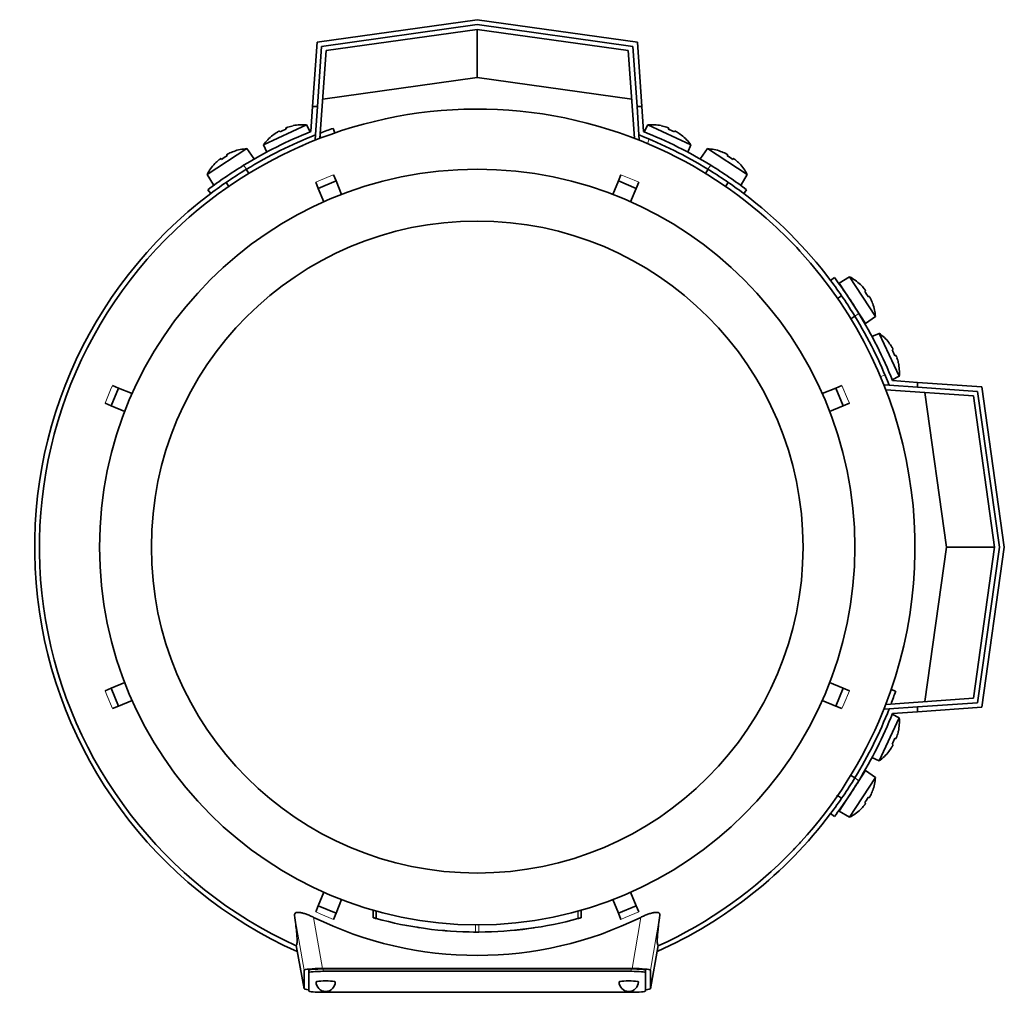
# Model space of a CAD drawing. Header units: millimetres. Extents: x 166 to 773, y -2383 to 1868.
# Tile 1 of 20: x 167 to 372, y -2383 to -2181. Entities that reach past the tile are written whole.
import ezdxf

# ---------------------------------------------------------------- set-up
doc = ezdxf.new("R2010")
doc.units = ezdxf.units.MM
for name, color, linetype in [('LOW_134-11', 7, 'Continuous'), ('M5X8_UNI7687', 7, 'Continuous'), ('VSI134_DIFFUSORE', 7, 'Continuous'), ('VSI134_FILTRO_A', 7, 'Continuous'), ('VSI134_FILTRO_B', 7, 'Continuous'), ('VSI134_TERMINALE', 7, 'Continuous'), ('VSI134_TESTATA', 7, 'Continuous')]:
    doc.layers.add(name, color=color, linetype=linetype)

# ---------------------------------------------------------------- blocks, each defined once
blk = doc.blocks.new('SE2')
at = {"layer": 'LOW_134-11', "color": 7, "linetype": 'Continuous', "lineweight": 35}
for p, q in [((262.01, -2183.32), (230.6, -2187.73)), ((293.42, -2187.73), (262.01, -2183.32)), ((230.6, -2187.73), (229.32, -2205.94)), ((294.69, -2205.94), (293.42, -2187.73)), ((228.3, -2206.24), (228.37, -2205.24)), ((228.52, -2206.25), (228.3, -2206.24)), ((295.71, -2206.24), (295.49, -2206.25)), ((295.64, -2205.24), (295.71, -2206.24)), ((346.64, -2257.16), (347.64, -2257.23)), ((365.15, -2259.46), (346.93, -2258.19)), ((369.56, -2290.87), (365.15, -2259.46)), ((365.15, -2322.28), (369.56, -2290.87)), ((346.93, -2323.56), (365.15, -2322.28)), ((347.64, -2324.51), (346.64, -2324.58))]:
    blk.add_line(p, q, dxfattribs=at)
at = {"layer": 'M5X8_UNI7687', "color": 7, "linetype": 'Continuous', "lineweight": 35}
for p, q in [((217.6, -2207.31), (226.54, -2203.14)), ((222.2, -2203.84), (222.27, -2204.03)), ((223.77, -2203.31), (223.76, -2203.33)), ((227.27, -2204.6), (226.54, -2203.14)), ((297.47, -2203.14), (296.74, -2204.6)), ((297.47, -2203.14), (306.41, -2207.31)), ((300.24, -2203.31), (300.25, -2203.33)), ((301.81, -2203.84), (301.74, -2204.03)), ((219.53, -2205.31), (219.51, -2205.29)), ((220.92, -2204.44), (221.02, -2204.61)), ((303.09, -2204.44), (302.99, -2204.61)), ((304.5, -2205.29), (304.48, -2205.31)), ((214.13, -2208.09), (205.86, -2213.46)), ((215.55, -2210.15), (214.13, -2208.09)), ((217.6, -2207.31), (218.25, -2208.81)), ((305.76, -2208.81), (306.41, -2207.31)), ((309.88, -2208.09), (308.46, -2210.15)), ((318.15, -2213.46), (309.88, -2208.09)), ((208.74, -2210.16), (208.87, -2210.32)), ((209.93, -2209.38), (210.03, -2209.56)), ((211.41, -2208.67), (211.41, -2208.64)), ((312.6, -2208.67), (312.6, -2208.64)), ((314.08, -2209.38), (313.98, -2209.56)), ((315.27, -2210.16), (315.14, -2210.32)), ((207.49, -2211.21), (207.47, -2211.2)), ((214.56, -2213.22), (214.01, -2212.38)), ((310, -2212.38), (309.45, -2213.22)), ((316.54, -2211.2), (316.52, -2211.21)), ((205.86, -2213.46), (207.16, -2215.6)), ((316.85, -2215.6), (318.15, -2213.46)), ((209.82, -2215.11), (210.37, -2215.94)), ((313.65, -2215.94), (314.19, -2215.11)), ((339.41, -2234.72), (337.28, -2236.03)), ((344.78, -2242.99), (339.41, -2234.72)), ((337.28, -2236.03), (342.73, -2244.41)), ((341.66, -2236.36), (341.67, -2236.33)), ((337.77, -2238.69), (336.93, -2239.23)), ((342.72, -2237.61), (342.56, -2237.73)), ((343.49, -2238.8), (343.31, -2238.9)), ((344.21, -2240.27), (344.23, -2240.27)), ((339.66, -2243.42), (340.5, -2242.88)), ((342.73, -2244.41), (344.78, -2242.99)), ((345.57, -2246.47), (344.07, -2247.11)), ((345.57, -2246.47), (349.74, -2255.4)), ((347.58, -2248.37), (347.57, -2248.4)), ((348.44, -2249.78), (348.26, -2249.88)), ((349.04, -2251.07), (348.85, -2251.14)), ((349.54, -2252.63), (349.57, -2252.63)), ((348.27, -2256.13), (349.74, -2255.4)), ((349.74, -2326.34), (345.57, -2335.28)), ((349.74, -2326.34), (348.27, -2325.61)), ((349.57, -2329.11), (349.54, -2329.12)), ((349.04, -2330.67), (348.85, -2330.6)), ((348.44, -2331.96), (348.26, -2331.86)), ((344.07, -2334.63), (345.57, -2335.28)), ((347.58, -2333.37), (347.57, -2333.35)), ((342.73, -2337.33), (337.28, -2345.72)), ((344.78, -2338.75), (342.73, -2337.33)), ((339.41, -2347.02), (344.78, -2338.75)), ((340.5, -2338.86), (339.59, -2338.27)), ((344.21, -2341.47), (344.23, -2341.47)), ((336.89, -2342.48), (337.77, -2343.06)), ((343.49, -2342.94), (343.31, -2342.85)), ((341.66, -2345.39), (341.67, -2345.41)), ((342.72, -2344.13), (342.56, -2344.01)), ((337.28, -2345.72), (339.41, -2347.02))]:
    blk.add_line(p, q, dxfattribs=at)
for centre, radius, start, end in [((225.74, -2213.11), 10, 85.4586, 101.4084), ((298.27, -2213.11), 10, 78.5916, 94.5414), ((225.74, -2213.11), 10, 128.5916, 144.5414), ((298.27, -2213.11), 10, 35.4586, 51.4084), ((214.73, -2218.08), 10, 93.4586, 109.4084), ((309.28, -2218.08), 10, 70.5916, 86.5414), ((214.73, -2218.08), 10, 136.5916, 152.5414), ((214.14, -2211.66), 0.5, 123, 146.6899), ((309.87, -2211.66), 0.5, 33.3101, 57), ((309.28, -2218.08), 10, 27.4586, 43.4084), ((209.11, -2214.93), 0.5, 99.1315, 123), ((314.9, -2214.93), 0.5, 57, 79.9062), ((334.8, -2243.6), 10, 46.5916, 62.5414), ((337.95, -2237.98), 0.5, 9.1315, 33), ((334.8, -2243.6), 10, 3.4586, 19.4084), ((341.22, -2243.01), 0.5, 33, 56.6899), ((339.77, -2254.61), 10, 38.5916, 54.5414), ((339.77, -2254.61), 10, 355.4586, 11.4084), ((339.77, -2327.13), 10, 348.5916, 4.5414), ((339.77, -2327.13), 10, 305.4586, 321.4084), ((341.22, -2338.73), 0.5, 303.3101, 327), ((334.8, -2338.15), 10, 340.5916, 356.5414), ((337.95, -2343.77), 0.5, 327, 349.9062), ((334.8, -2338.15), 10, 297.4586, 313.4084)]:
    blk.add_arc(centre, radius, start, end, dxfattribs=at)
for centre, major_axis, ratio, start_param, end_param in [((224.81, -2211.11), (8.39, 3.91), 0.811251, 1.49595, 1.645642), ((225.74, -2213.1), (9.06, 4.23), 0.996195, 1.335108, 1.449667), ((298.27, -2213.1), (-9.06, 4.23), 0.996195, 4.833518, 4.948078), ((299.2, -2211.11), (8.39, -3.91), 0.811251, 1.49595, 1.645642), ((225.74, -2213.1), (-9.06, -4.23), 0.996195, 4.833518, 4.948078), ((298.27, -2213.1), (9.06, -4.23), 0.996195, 1.335108, 1.449667), ((214.72, -2218.06), (-8.39, -5.45), 0.996195, 4.833518, 4.948078), ((213.53, -2216.22), (7.77, 5.04), 0.811251, 1.49595, 1.645642), ((214.72, -2218.06), (8.39, 5.45), 0.996195, 1.335108, 1.449667), ((309.29, -2218.06), (-8.39, 5.45), 0.996195, 4.833518, 4.948078), ((310.48, -2216.22), (7.77, -5.04), 0.811251, 1.49595, 1.645642), ((309.29, -2218.06), (8.39, -5.45), 0.996195, 1.335108, 1.449667), ((334.81, -2243.59), (-5.45, 8.39), 0.996195, 4.833518, 4.948078), ((336.65, -2242.39), (5.04, -7.77), 0.811251, 1.49595, 1.645642), ((334.81, -2243.59), (5.45, -8.39), 0.996195, 1.335108, 1.449667), ((339.78, -2254.61), (-4.23, 9.06), 0.996195, 4.833518, 4.948078), ((341.77, -2253.68), (3.91, -8.39), 0.811251, 1.49595, 1.645642), ((339.78, -2254.61), (4.23, -9.06), 0.996195, 1.335108, 1.449667), ((339.78, -2327.14), (4.23, 9.06), 0.996195, 4.833518, 4.948078), ((341.77, -2328.07), (-3.91, -8.39), 0.811251, 1.49595, 1.645642), ((339.78, -2327.14), (-4.23, -9.06), 0.996195, 1.335108, 1.449667), ((334.81, -2338.15), (5.45, 8.39), 0.996195, 4.833518, 4.948078), ((336.65, -2339.35), (-5.04, -7.77), 0.811251, 1.49595, 1.645642), ((334.81, -2338.15), (-5.45, -8.39), 0.996195, 1.335108, 1.449667)]:
    blk.add_ellipse(centre, major_axis=major_axis, ratio=ratio, start_param=start_param, end_param=end_param, dxfattribs=at)
for points in [[(222.66, -2203.63), (222.64, -2203.63), (222.61, -2203.64), (222.56, -2203.66), (222.52, -2203.67), (222.48, -2203.69), (222.44, -2203.71), (222.4, -2203.72), (222.36, -2203.74), (222.33, -2203.75), (222.3, -2203.77), (222.27, -2203.78), (222.25, -2203.79), (222.23, -2203.8), (222.22, -2203.81), (222.21, -2203.82), (222.2, -2203.83), (222.2, -2203.83), (222.2, -2203.84)], [(301.81, -2203.84), (301.81, -2203.83), (301.81, -2203.83), (301.8, -2203.82), (301.79, -2203.81), (301.78, -2203.8), (301.76, -2203.79), (301.74, -2203.78), (301.71, -2203.77), (301.68, -2203.75), (301.65, -2203.74), (301.61, -2203.72), (301.57, -2203.71), (301.53, -2203.69), (301.49, -2203.67), (301.45, -2203.66), (301.41, -2203.64), (301.37, -2203.63), (301.36, -2203.63)], [(220.92, -2204.44), (220.92, -2204.44), (220.91, -2204.43), (220.9, -2204.43), (220.89, -2204.43), (220.87, -2204.44), (220.85, -2204.44), (220.83, -2204.45), (220.8, -2204.46), (220.77, -2204.48), (220.74, -2204.49), (220.7, -2204.51), (220.67, -2204.53), (220.63, -2204.55), (220.59, -2204.57), (220.55, -2204.6), (220.51, -2204.62), (220.48, -2204.64), (220.47, -2204.65)], [(303.55, -2204.65), (303.53, -2204.64), (303.5, -2204.62), (303.46, -2204.6), (303.42, -2204.57), (303.38, -2204.55), (303.34, -2204.53), (303.31, -2204.51), (303.27, -2204.49), (303.24, -2204.48), (303.21, -2204.46), (303.18, -2204.45), (303.16, -2204.44), (303.14, -2204.44), (303.12, -2204.43), (303.11, -2204.43), (303.1, -2204.43), (303.1, -2204.44), (303.09, -2204.44)], [(208.74, -2210.16), (208.74, -2210.16), (208.74, -2210.15), (208.73, -2210.15), (208.72, -2210.16), (208.7, -2210.16), (208.68, -2210.17), (208.66, -2210.18), (208.63, -2210.2), (208.61, -2210.22), (208.57, -2210.24), (208.54, -2210.26), (208.51, -2210.29), (208.47, -2210.31), (208.44, -2210.34), (208.4, -2210.37), (208.37, -2210.4), (208.34, -2210.42), (208.32, -2210.43)], [(210.35, -2209.11), (210.34, -2209.12), (210.3, -2209.14), (210.26, -2209.16), (210.22, -2209.18), (210.18, -2209.2), (210.15, -2209.22), (210.11, -2209.24), (210.08, -2209.26), (210.04, -2209.28), (210.02, -2209.3), (209.99, -2209.32), (209.97, -2209.33), (209.96, -2209.35), (209.94, -2209.36), (209.94, -2209.37), (209.93, -2209.38), (209.93, -2209.38), (209.93, -2209.38)], [(314.08, -2209.38), (314.08, -2209.38), (314.08, -2209.38), (314.07, -2209.37), (314.07, -2209.36), (314.06, -2209.35), (314.04, -2209.33), (314.02, -2209.32), (314, -2209.3), (313.97, -2209.28), (313.94, -2209.26), (313.9, -2209.24), (313.87, -2209.22), (313.83, -2209.2), (313.79, -2209.18), (313.75, -2209.16), (313.71, -2209.14), (313.68, -2209.12), (313.66, -2209.11)], [(315.69, -2210.43), (315.67, -2210.42), (315.65, -2210.4), (315.61, -2210.37), (315.57, -2210.34), (315.54, -2210.31), (315.5, -2210.29), (315.47, -2210.26), (315.44, -2210.24), (315.41, -2210.22), (315.38, -2210.2), (315.35, -2210.18), (315.33, -2210.17), (315.31, -2210.16), (315.3, -2210.16), (315.28, -2210.15), (315.27, -2210.15), (315.27, -2210.16), (315.27, -2210.16)], [(342.72, -2237.61), (342.72, -2237.61), (342.72, -2237.6), (342.72, -2237.59), (342.72, -2237.58), (342.71, -2237.57), (342.7, -2237.55), (342.69, -2237.53), (342.68, -2237.5), (342.66, -2237.47), (342.64, -2237.44), (342.62, -2237.41), (342.59, -2237.37), (342.57, -2237.34), (342.54, -2237.3), (342.51, -2237.27), (342.48, -2237.23), (342.46, -2237.2), (342.45, -2237.19)], [(343.76, -2239.22), (343.76, -2239.2), (343.74, -2239.17), (343.72, -2239.13), (343.7, -2239.09), (343.68, -2239.05), (343.66, -2239.01), (343.63, -2238.98), (343.61, -2238.94), (343.59, -2238.91), (343.58, -2238.88), (343.56, -2238.86), (343.54, -2238.84), (343.53, -2238.82), (343.52, -2238.81), (343.51, -2238.8), (343.5, -2238.8), (343.49, -2238.8), (343.49, -2238.8)], [(348.44, -2249.78), (348.44, -2249.78), (348.44, -2249.78), (348.45, -2249.77), (348.44, -2249.76), (348.44, -2249.74), (348.43, -2249.72), (348.43, -2249.7), (348.41, -2249.67), (348.4, -2249.64), (348.38, -2249.61), (348.37, -2249.57), (348.35, -2249.53), (348.33, -2249.49), (348.3, -2249.46), (348.28, -2249.42), (348.26, -2249.38), (348.24, -2249.35), (348.23, -2249.33)], [(349.25, -2251.52), (349.25, -2251.5), (349.23, -2251.47), (349.22, -2251.43), (349.2, -2251.38), (349.19, -2251.34), (349.17, -2251.3), (349.16, -2251.26), (349.14, -2251.23), (349.13, -2251.19), (349.11, -2251.16), (349.1, -2251.14), (349.08, -2251.11), (349.07, -2251.1), (349.06, -2251.08), (349.05, -2251.07), (349.05, -2251.07), (349.04, -2251.07), (349.04, -2251.07)], [(349.04, -2330.67), (349.04, -2330.67), (349.05, -2330.67), (349.05, -2330.67), (349.06, -2330.66), (349.07, -2330.65), (349.08, -2330.63), (349.1, -2330.61), (349.11, -2330.58), (349.13, -2330.55), (349.14, -2330.52), (349.16, -2330.48), (349.17, -2330.44), (349.19, -2330.4), (349.2, -2330.36), (349.22, -2330.32), (349.23, -2330.27), (349.25, -2330.24), (349.25, -2330.22)], [(348.23, -2332.41), (348.24, -2332.4), (348.26, -2332.37), (348.28, -2332.33), (348.3, -2332.29), (348.33, -2332.25), (348.35, -2332.21), (348.37, -2332.17), (348.38, -2332.14), (348.4, -2332.1), (348.41, -2332.07), (348.43, -2332.05), (348.43, -2332.02), (348.44, -2332), (348.44, -2331.99), (348.45, -2331.97), (348.44, -2331.97), (348.44, -2331.96), (348.44, -2331.96)], [(343.49, -2342.94), (343.49, -2342.94), (343.5, -2342.94), (343.51, -2342.94), (343.52, -2342.93), (343.53, -2342.92), (343.54, -2342.91), (343.56, -2342.89), (343.58, -2342.86), (343.59, -2342.83), (343.61, -2342.8), (343.63, -2342.77), (343.66, -2342.73), (343.68, -2342.69), (343.7, -2342.66), (343.72, -2342.62), (343.74, -2342.57), (343.76, -2342.54), (343.76, -2342.53)], [(342.45, -2344.55), (342.46, -2344.54), (342.48, -2344.51), (342.51, -2344.47), (342.54, -2344.44), (342.57, -2344.4), (342.59, -2344.37), (342.62, -2344.34), (342.64, -2344.3), (342.66, -2344.27), (342.68, -2344.24), (342.69, -2344.22), (342.7, -2344.2), (342.71, -2344.18), (342.72, -2344.16), (342.72, -2344.15), (342.72, -2344.14), (342.72, -2344.14), (342.72, -2344.13)]]:
    blk.add_open_spline(points, degree=3, dxfattribs=at)
at = {"layer": 'VSI134_DIFFUSORE', "color": 7, "linetype": 'Continuous', "lineweight": 35}
for start, end in [(335.6429, 336.5044), (316.2831, 317.7924)]:
    blk.add_arc((262.01, -2290.87), 91, start, end, dxfattribs=at)
at = {"layer": 'VSI134_FILTRO_A', "color": 7, "linetype": 'Continuous', "lineweight": 35}
for p, q in [((232.38, -2204.83), (232.05, -2203.88)), ((348.99, -2320.82), (348.05, -2320.5))]:
    blk.add_line(p, q, dxfattribs=at)
at = {"layer": 'VSI134_FILTRO_A', "color": 4, "linetype": 'Continuous', "lineweight": 9}
blk.add_line((229.56, -2205.85), (229.37, -2205.3), dxfattribs=at)
at = {"layer": 'VSI134_FILTRO_A', "color": 7, "linetype": 'Continuous', "lineweight": 35}
for start, end in [(109, 110.7573), (127.0241, 246.0068), (339.2424, 341), (293.9932, 322.9759)]:
    blk.add_arc((262.01, -2290.87), 92, start, end, dxfattribs=at)
at = {"layer": 'VSI134_FILTRO_B', "color": 7, "linetype": 'Continuous', "lineweight": 35}
blk.add_line((294.68, -2205.76), (294.62, -2205.92), dxfattribs=at)
at = {"layer": 'VSI134_FILTRO_B', "color": 4, "linetype": 'Continuous', "lineweight": 9}
for p, q in [((297.76, -2206.1), (297.4, -2207.04)), ((345.84, -2255.48), (346.77, -2255.12))]:
    blk.add_line(p, q, dxfattribs=at)
at = {"layer": 'VSI134_FILTRO_B', "color": 7, "linetype": 'Continuous', "lineweight": 35}
blk.add_arc((262.01, -2290.87), 92, 37.0241, 52.9759, dxfattribs=at)
at = {"layer": 'VSI134_TERMINALE', "color": 7, "linetype": 'Continuous', "lineweight": 35}
for p, q in [((228.71, -2185.98), (262.01, -2181.3)), ((262.01, -2181.3), (295.3, -2185.98)), ((262.01, -2182.31), (229.65, -2186.85)), ((294.36, -2186.85), (262.01, -2182.31)), ((262.01, -2193.32), (262.01, -2183.32)), ((227.78, -2199.32), (228.71, -2185.98)), ((229.65, -2186.85), (228.78, -2199.32)), ((295.23, -2199.32), (294.36, -2186.85)), ((295.3, -2185.98), (296.23, -2199.32)), ((262.01, -2193.32), (229.89, -2197.83)), ((294.12, -2197.83), (262.01, -2193.32)), ((227.41, -2204.54), (227.78, -2199.32)), ((227.78, -2199.32), (228.78, -2199.32)), ((228.37, -2205.24), (228.78, -2199.32)), ((295.64, -2205.24), (295.23, -2199.32)), ((295.23, -2199.32), (296.23, -2199.32)), ((296.6, -2204.54), (296.23, -2199.32)), ((206.01, -2216.62), (206.61, -2217.42)), ((317.4, -2217.42), (318.01, -2216.62)), ((336.26, -2234.87), (335.46, -2235.47)), ((347.64, -2257.23), (353.56, -2257.65)), ((348.33, -2256.28), (353.56, -2256.65)), ((353.56, -2256.65), (366.9, -2257.58)), ((353.56, -2256.65), (353.56, -2257.65)), ((366.9, -2257.58), (371.58, -2290.87)), ((366.02, -2258.52), (353.56, -2257.65)), ((359.56, -2290.87), (355.05, -2258.76)), ((370.57, -2290.87), (366.02, -2258.52)), ((355.05, -2322.99), (359.56, -2290.87)), ((359.56, -2290.87), (369.56, -2290.87)), ((366.02, -2323.22), (370.57, -2290.87)), ((371.58, -2290.87), (366.9, -2324.16)), ((347.64, -2324.51), (353.56, -2324.09)), ((348.33, -2325.46), (353.56, -2325.1)), ((353.56, -2324.09), (366.02, -2323.22)), ((353.56, -2324.09), (353.56, -2325.1)), ((366.9, -2324.16), (353.56, -2325.1)), ((335.46, -2346.27), (336.26, -2346.87))]:
    blk.add_line(p, q, dxfattribs=at)
at = {"layer": 'VSI134_TERMINALE', "color": 4, "linetype": 'Continuous', "lineweight": 9}
for p, q in [((213.45, -2211.55), (214.06, -2212.35)), ((309.95, -2212.35), (310.56, -2211.55)), ((341.33, -2242.32), (340.52, -2242.93)), ((340.52, -2338.82), (341.33, -2339.42))]:
    blk.add_line(p, q, dxfattribs=at)
at = {"layer": 'VSI134_TERMINALE', "color": 7, "linetype": 'Continuous', "lineweight": 35}
for radius, start, end in [(93, 111.8355, 121.4706), (92, 111.4458, 121.4101), (92, 58.5899, 68.5542), (93, 58.5294, 68.1645), (93, 121.4706, 127.0241), (92, 121.4101, 127.0241), (92, 52.9759, 58.5899), (93, 52.9759, 58.5294), (93, 31.4706, 37.0241), (92, 31.4101, 37.0241), (92, 21.4458, 31.4101), (93, 21.8355, 31.4706), (92, 328.5899, 338.5542), (93, 328.5294, 338.1645), (92, 322.9759, 328.5899), (93, 322.9759, 328.5294)]:
    blk.add_arc((262.01, -2290.87), radius, start, end, dxfattribs=at)
at = {"layer": 'VSI134_TESTATA', "color": 7, "linetype": 'Continuous', "lineweight": 35}
for p, q in [((225.73, -2207.42), (224.91, -2207.78)), ((232.13, -2213.51), (232.66, -2214.81)), ((291.35, -2214.81), (291.88, -2213.51)), ((228.97, -2216.34), (228.43, -2215.04)), ((228.97, -2216.34), (232.66, -2214.81)), ((230.13, -2219.14), (228.97, -2216.34)), ((232.66, -2214.81), (233.82, -2217.61)), ((290.19, -2217.61), (291.35, -2214.81)), ((291.35, -2214.81), (295.04, -2216.34)), ((295.04, -2216.34), (293.88, -2219.14)), ((295.58, -2215.04), (295.04, -2216.34)), ((186.17, -2257.3), (187.47, -2257.84)), ((336.54, -2257.84), (337.84, -2257.3)), ((185.94, -2261.53), (187.47, -2257.84)), ((187.47, -2257.84), (190.27, -2258.99)), ((333.74, -2258.99), (336.54, -2257.84)), ((336.54, -2257.84), (338.07, -2261.53)), ((185.94, -2261.53), (184.64, -2260.99)), ((188.74, -2262.69), (185.94, -2261.53)), ((338.07, -2261.53), (335.27, -2262.69)), ((339.37, -2260.99), (338.07, -2261.53)), ((184.64, -2320.75), (185.94, -2320.21)), ((185.94, -2320.21), (188.74, -2319.05)), ((187.47, -2323.91), (185.94, -2320.21)), ((335.27, -2319.05), (338.07, -2320.21)), ((338.07, -2320.21), (336.54, -2323.91)), ((338.07, -2320.21), (339.37, -2320.75)), ((190.27, -2322.75), (187.47, -2323.91)), ((336.54, -2323.91), (333.74, -2322.75)), ((187.47, -2323.91), (186.17, -2324.45)), ((337.84, -2324.45), (336.54, -2323.91)), ((339.72, -2338.22), (339.6, -2338.25)), ((336.87, -2342.61), (336.84, -2342.45)), ((228.97, -2365.4), (230.13, -2362.61)), ((293.88, -2362.61), (295.04, -2365.4)), ((228.43, -2366.7), (228.97, -2365.4)), ((232.66, -2366.93), (228.97, -2365.4)), ((233.82, -2364.14), (232.66, -2366.93)), ((291.35, -2366.93), (290.19, -2364.14)), ((295.04, -2365.4), (291.35, -2366.93)), ((295.04, -2365.4), (295.58, -2366.7)), ((232.66, -2366.93), (232.13, -2368.23)), ((240.35, -2366.33), (240.35, -2367.89)), ((240.39, -2366.34), (240.39, -2367.9)), ((241.02, -2366.51), (241.02, -2368.07)), ((282.96, -2368.08), (283.01, -2368.06)), ((283.64, -2367.89), (283.64, -2366.33)), ((283.65, -2367.89), (283.65, -2366.33)), ((291.88, -2368.23), (291.35, -2366.93)), ((249.99, -2369.96), (250, -2369.97)), ((256.07, -2370.65), (256.07, -2370.65)), ((268, -2370.65), (268, -2370.65)), ((224.36, -2373.65), (226.01, -2382.64)), ((298, -2382.64), (299.65, -2373.65)), ((226.01, -2382.63), (226.01, -2378.8)), ((227.01, -2379.29), (227.01, -2378.8)), ((227.01, -2379.29), (227.01, -2383.13)), ((229.83, -2378.45), (294.19, -2378.45)), ((294.01, -2378.53), (230.01, -2378.53)), ((294.01, -2379.03), (230.01, -2379.03)), ((297.01, -2379.29), (297.01, -2378.8)), ((297.01, -2383.13), (297.01, -2379.29)), ((298.01, -2378.8), (298.01, -2382.63)), ((230.01, -2383.39), (294.01, -2383.39))]:
    blk.add_line(p, q, dxfattribs=at)
at = {"layer": 'VSI134_TESTATA', "color": 4, "linetype": 'Continuous', "lineweight": 9}
for p, q in [((231.21, -2213.89), (228.43, -2215.04)), ((231.21, -2213.89), (232.13, -2213.51)), ((294.67, -2214.66), (291.88, -2213.51)), ((294.67, -2214.66), (295.58, -2215.04)), ((185.8, -2258.21), (186.17, -2257.3)), ((338.99, -2260.08), (337.84, -2257.3)), ((185.8, -2258.21), (184.64, -2260.99)), ((338.99, -2260.08), (339.37, -2260.99)), ((185.02, -2321.66), (184.64, -2320.75)), ((338.21, -2323.53), (339.37, -2320.75)), ((185.02, -2321.66), (186.17, -2324.45)), ((338.21, -2323.53), (337.84, -2324.45)), ((226.01, -2378.8), (224.04, -2367.35)), ((229.83, -2378.45), (228, -2367.82)), ((229.34, -2367.08), (228.43, -2366.7)), ((229.34, -2367.08), (232.13, -2368.23)), ((240.4, -2367.9), (240.4, -2366.34)), ((282.96, -2368.08), (282.96, -2366.52)), ((283.01, -2368.06), (283.01, -2366.51)), ((283.64, -2367.89), (283.64, -2366.33)), ((292.8, -2367.85), (291.88, -2368.23)), ((292.8, -2367.85), (295.58, -2366.7)), ((296.01, -2367.82), (294.19, -2378.45)), ((299.97, -2367.35), (298.01, -2378.8)), ((261.65, -2370.87), (261.65, -2369.37)), ((262.36, -2370.87), (262.36, -2369.37)), ((224.36, -2373.64), (226.01, -2382.63)), ((298.01, -2382.63), (299.65, -2373.64)), ((230.01, -2379.03), (230.01, -2378.53)), ((294.01, -2379.03), (294.01, -2378.53))]:
    blk.add_line(p, q, dxfattribs=at)
at = {"layer": 'VSI134_TESTATA', "color": 7, "linetype": 'Continuous', "lineweight": 35}
for radius in [78.5, 67.74]:
    blk.add_circle((262.01, -2290.87), radius, dxfattribs=at)
for centre, radius, start, end in [((262.01, -2290.87), 91, 66.5051, 114.0561), ((262.01, -2290.87), 91, 114.0561, 133.594), ((262.01, -2290.87), 91, 47.4949, 66.5051), ((262.01, -2290.87), 91, 42.5051, 47.4949), ((262.01, -2290.87), 91, 133.594, 245.5753), ((262.01, -2290.87), 91, 336.505, 42.5051), ((262.01, -2290.87), 91, 316.4064, 336.505), ((262.01, -2290.87), 91, 294.4247, 316.2831), ((262.01, -2298.7), 77.03, 243.8059, 296.1941), ((262.01, -2290.87), 80, 254.3278, 254.3303), ((260.9, -2294.89), 75.83, 254.3174, 254.8013), ((262, -2290.88), 79.99, 254.7875, 269.7463), ((262.01, -2290.87), 80, 270.2544, 285.1819), ((262.01, -2290.87), 80, 285.1934, 285.3228), ((264.13, -2298.56), 72.02, 285.1964, 285.7129), ((262.01, -2290.87), 80, 261.0009, 261.3628), ((262.02, -2290.96), 79.91, 275.1156, 278.5117), ((262.01, -2290.87), 80, 264.8308, 265.4118), ((262.02, -2289.05), 81.82, 269.4577, 269.6802), ((262.01, -2290.87), 80, 269.745, 270.2544), ((230.51, -2381.21), 2, 180, 270), ((230.51, -2381.21), 2, 270, 0), ((293.51, -2381.21), 2, 180, 270), ((293.51, -2381.21), 2, 270, 0)]:
    blk.add_arc(centre, radius, start, end, dxfattribs=at)
for centre, major_axis, ratio, start_param, end_param in [((230.07, -2378.82), (4.06, -0.02), 0.091176, 1.630723, 3.142092), ((230.01, -2378.8), (3, 0), 0.087156, 1.570796, 3.141593), ((230.01, -2379.29), (3, 0), 0.087156, 1.570796, 3.141593), ((294.01, -2378.8), (3, 0), 0.087156, 0, 1.570796), ((294.01, -2379.29), (3, 0), 0.087156, 0, 1.570796), ((293.94, -2378.82), (-4.06, -0.02), 0.091176, 3.141094, 4.652463), ((230.51, -2381.21), (2, 0), 0.087156, 0, 3.141593), ((293.51, -2381.21), (2, 0), 0.087156, 0, 3.141593), ((230.07, -2382.61), (4.06, 0.02), 0.091176, 3.141095, 3.858067), ((230.01, -2383.13), (-3, 0), 0.087156, 0, 1.570796), ((294.01, -2383.13), (-3, 0), 0.087156, 1.570796, 3.141593), ((293.94, -2382.61), (-4.06, 0.02), 0.091176, 2.425118, 3.142091)]:
    blk.add_ellipse(centre, major_axis=major_axis, ratio=ratio, start_param=start_param, end_param=end_param, dxfattribs=at)
for points, knots in [([(224.04, -2367.35), (224.03, -2367.26), (224.04, -2367.17), (224.1, -2367.02), (224.16, -2366.95), (224.33, -2366.85), (224.45, -2366.81), (224.74, -2366.78), (224.91, -2366.78), (225.21, -2366.82), (225.31, -2366.84), (225.53, -2366.88), (225.65, -2366.91), (225.88, -2366.97), (226.01, -2367), (226.25, -2367.08), (226.38, -2367.13), (226.75, -2367.26), (227, -2367.36), (227.51, -2367.58), (227.76, -2367.7), (228, -2367.82)], [0, 0, 0, 0, 0.125, 0.125, 0.25, 0.25, 0.375, 0.375, 0.5, 0.5, 0.5625, 0.5625, 0.625, 0.625, 0.6875, 0.6875, 0.75, 0.75, 0.875, 0.875, 1, 1, 1, 1]), ([(224.36, -2373.64), (224.39, -2373.62), (224.42, -2373.6), (224.47, -2373.53), (224.5, -2373.47), (224.54, -2373.31), (224.55, -2373.21), (224.57, -2372.94), (224.57, -2372.77), (224.56, -2372.16), (224.53, -2371.59), (224.37, -2369.93), (224.24, -2368.86), (224.04, -2367.35)], [0, 0, 0, 0, 0.125, 0.125, 0.25, 0.25, 0.375, 0.375, 0.5, 0.5, 0.75, 0.75, 1, 1, 1, 1]), ([(296.01, -2367.82), (296.25, -2367.7), (296.5, -2367.58), (297, -2367.37), (297.26, -2367.26), (297.76, -2367.08), (298, -2367), (298.48, -2366.88), (298.7, -2366.83), (298.99, -2366.79), (299.09, -2366.79), (299.26, -2366.78), (299.34, -2366.79), (299.56, -2366.81), (299.68, -2366.85), (299.85, -2366.95), (299.91, -2367.02), (299.97, -2367.17), (299.98, -2367.26), (299.97, -2367.35)], [0, 0, 0, 0, 0.125, 0.125, 0.25, 0.25, 0.375, 0.375, 0.5, 0.5, 0.5625, 0.5625, 0.625, 0.625, 0.75, 0.75, 0.875, 0.875, 1, 1, 1, 1]), ([(299.97, -2367.35), (299.77, -2368.85), (299.64, -2369.93), (299.52, -2371.17), (299.49, -2371.52), (299.45, -2372.12), (299.44, -2372.36), (299.44, -2372.77), (299.44, -2372.94), (299.46, -2373.21), (299.48, -2373.31), (299.51, -2373.47), (299.54, -2373.53), (299.59, -2373.6), (299.62, -2373.62), (299.65, -2373.64)], [0, 0, 0, 0, 0.25, 0.25, 0.375, 0.375, 0.5, 0.5, 0.625, 0.625, 0.75, 0.75, 0.875, 0.875, 1, 1, 1, 1])]:
    blk.add_open_spline(points, degree=3, knots=knots, dxfattribs=at)
blk.add_open_spline([(255.79, -2370.63), (255.67, -2370.62), (255.61, -2370.62), (255.61, -2370.62)], degree=3, dxfattribs=at)

msp = doc.modelspace()

# ---------------------------------------------------------------- block references
msp.add_blockref('SE2', (0, 0))

doc.saveas('drawing.dxf')
